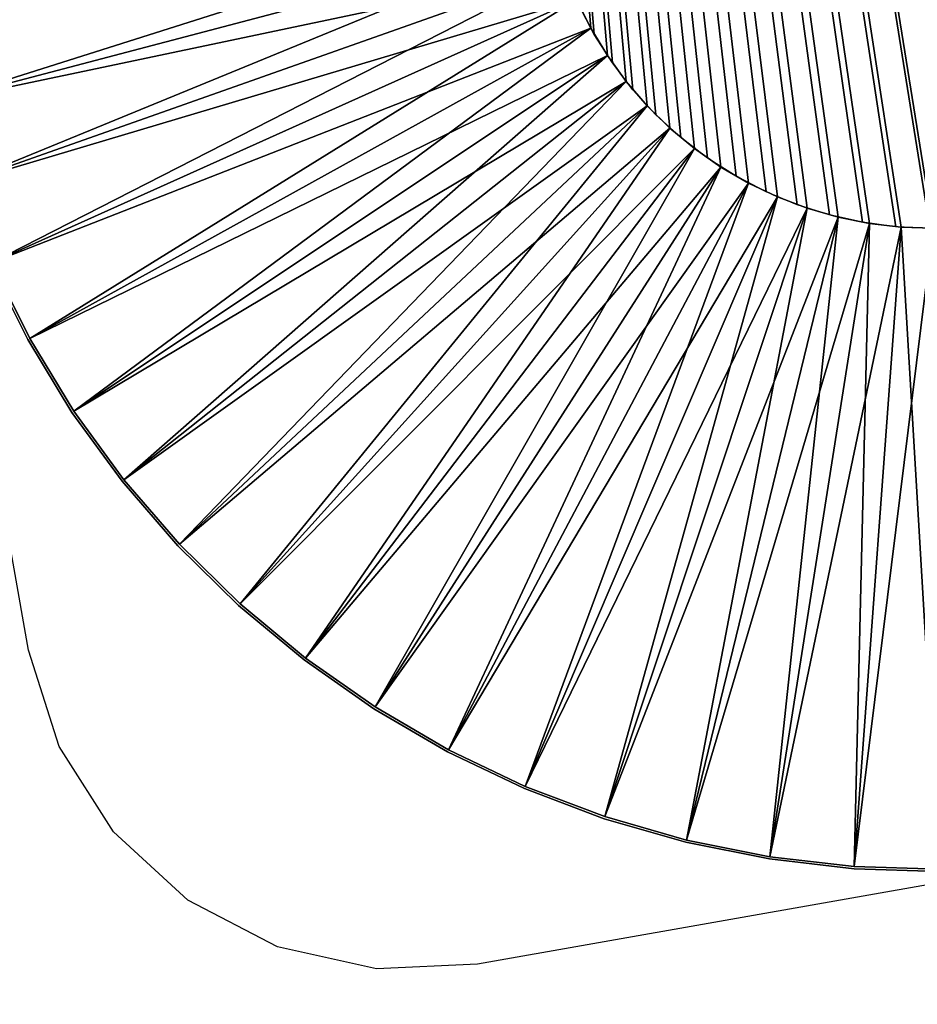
# Model space of a CAD drawing. Header units: inches. Extents: x -211 to 145, y -42 to 108.
# Tile 89 of 222: x 27.15 to 31.07, y -0.39 to 3.91. Entities that reach past the tile are written whole.
import ezdxf

# ---------------------------------------------------------------- set-up
doc = ezdxf.new("R2010")
doc.units = ezdxf.units.IN
doc.header["$MEASUREMENT"] = 0
for name, color, linetype in [('A-FURN', 7, 'Continuous'), ('A-FURN-P-TABL', 2, 'Continuous'), ('A-FURN-P-TABL-T', 2, 'Continuous'), ('CET Default', 7, 'Continuous')]:
    doc.layers.add(name, color=color, linetype=linetype)
for name, color, linetype, true_color in [('CET color Grey21', 7, 'Continuous', 0x363835), ('CET color Grey26', 7, 'Continuous', 0x434343), ('Layer0', 7, 'Continuous', 0xbec1ba)]:
    doc.layers.add(name, color=color, linetype=linetype, true_color=true_color)
doc.styles.add('Arial', font='arial.ttf')

# ---------------------------------------------------------------- blocks, each defined once
blk = doc.blocks.new('*C39')
at = {"layer": 'A-FURN-P-TABL', "linetype": 'Continuous'}
blk.add_lwpolyline([(-10.307, 6.5), (10.307, 6.5), (10.7452, 6.4423), (11.1535, 6.2732), (11.5041, 6.0041), (11.7732, 5.6535), (11.9423, 5.2452), (12, 4.807), (12, -4.807), (11.9423, -5.2452), (11.7732, -5.6535), (11.5041, -6.0041), (11.1535, -6.2732), (10.7452, -6.4423), (10.307, -6.5), (-10.307, -6.5)], dxfattribs=at)
at = {"layer": 'A-FURN-P-TABL-T', "linetype": 'Continuous', "style": 'Arial'}
blk.add_attdef('ITEXT', (-4.6654, -10.1244), '', height=2.8, dxfattribs=at).dxf.unprotected_set("ltscale", 0)
blk = doc.blocks.new('*C42')
at = {"layer": 'CET color Grey21', "linetype": 'Continuous'}
mesh = blk.add_polyface(dxfattribs=at)
corners = [(-9.201, -2.008, 25), (-9.1952, -2.1478, 25), (-9.1779, -2.2867, 25), (-9.1492, -2.4236, 25), (-9.1093, -2.5577, 25), (-9.0584, -2.6881, 25), (-8.9969, -2.8138, 25), (-8.9253, -2.934, 25), (-8.844, -3.0479, 25), (-8.7536, -3.1546, 25), (-8.6546, -3.2536, 25), (-8.5479, -3.344, 25), (-8.434, -3.4253, 25), (-8.3138, -3.4969, 25), (-8.1881, -3.5584, 25), (-8.0577, -3.6093, 25), (-7.9236, -3.6492, 25), (-7.7867, -3.6779, 25), (-7.6478, -3.6952, 25), (-7.508, -3.701, 25), (7.508, -3.701, 25), (7.6478, -3.6952, 25), (7.7867, -3.6779, 25), (7.9236, -3.6492, 25), (8.0577, -3.6093, 25), (8.1881, -3.5584, 25), (8.3138, -3.4969, 25), (8.434, -3.4253, 25), (8.5479, -3.344, 25), (8.6546, -3.2536, 25), (8.7536, -3.1546, 25), (8.844, -3.0479, 25), (8.9253, -2.934, 25), (8.9969, -2.8138, 25), (9.0584, -2.6881, 25), (9.1093, -2.5577, 25), (9.1492, -2.4236, 25), (9.1779, -2.2867, 25), (9.1952, -2.1478, 25), (9.201, -2.008, 25), (9.201, 2.008, 25), (9.1952, 2.1478, 25), (9.1779, 2.2867, 25), (9.1492, 2.4236, 25), (9.1093, 2.5577, 25), (9.0584, 2.6881, 25), (8.9969, 2.8138, 25), (8.9253, 2.934, 25), (8.844, 3.0479, 25), (8.7536, 3.1546, 25), (8.6546, 3.2536, 25), (8.5479, 3.344, 25), (8.434, 3.4253, 25), (8.3138, 3.4969, 25), (8.1881, 3.5584, 25), (8.0577, 3.6093, 25), (7.9236, 3.6492, 25), (7.7867, 3.6779, 25), (7.6478, 3.6952, 25), (7.508, 3.701, 25), (-7.508, 3.701, 25), (-7.6478, 3.6952, 25), (-7.7867, 3.6779, 25), (-7.9236, 3.6492, 25), (-8.0577, 3.6093, 25), (-8.1881, 3.5584, 25), (-8.3138, 3.4969, 25), (-8.434, 3.4253, 25), (-8.5479, 3.344, 25), (-8.6546, 3.2536, 25), (-8.7536, 3.1546, 25), (-8.844, 3.0479, 25), (-8.9253, 2.934, 25), (-8.9969, 2.8138, 25), (-9.0584, 2.6881, 25), (-9.1093, 2.5577, 25), (-9.1492, 2.4236, 25), (-9.1779, 2.2867, 25), (-9.1952, 2.1478, 25), (-9.201, 2.008, 25)]
mesh.append_faces([[corners[k] for k in face] for face in [(0, 1, 2, 0), (0, 2, 3, 0), (0, 3, 4, 0), (0, 4, 5, 0), (0, 5, 6, 0), (0, 6, 7, 0), (0, 7, 8, 0), (0, 8, 9, 0), (0, 9, 10, 0), (0, 10, 11, 0), (0, 11, 12, 0), (0, 12, 13, 0), (0, 13, 14, 0), (0, 14, 15, 0), (0, 15, 16, 0), (0, 16, 17, 0), (0, 17, 18, 0), (0, 18, 19, 0), (0, 19, 20, 0), (0, 20, 21, 0), (0, 21, 22, 0), (0, 22, 23, 0), (0, 23, 24, 0), (0, 24, 25, 0), (0, 25, 26, 0), (0, 26, 27, 0), (0, 27, 28, 0), (0, 28, 29, 0), (0, 29, 30, 0), (0, 30, 31, 0), (0, 31, 32, 0), (0, 32, 33, 0), (0, 33, 34, 0), (0, 34, 35, 0), (0, 35, 36, 0), (0, 36, 37, 0), (0, 37, 38, 0), (0, 38, 39, 0), (0, 39, 40, 0), (0, 40, 41, 0), (0, 41, 42, 0), (0, 42, 43, 0), (0, 43, 44, 0), (0, 44, 45, 0), (0, 45, 46, 0), (0, 46, 47, 0), (0, 47, 48, 0), (0, 48, 49, 0), (0, 49, 50, 0), (0, 50, 51, 0), (0, 51, 52, 0), (0, 52, 53, 0), (0, 53, 54, 0), (0, 54, 55, 0), (0, 55, 56, 0), (0, 56, 57, 0), (0, 57, 58, 0), (0, 58, 59, 0), (0, 59, 60, 0), (0, 60, 61, 0), (0, 61, 62, 0), (0, 62, 63, 0), (0, 63, 64, 0), (0, 64, 65, 0), (0, 65, 66, 0), (0, 66, 67, 0), (0, 67, 68, 0), (0, 68, 69, 0), (0, 69, 70, 0), (0, 70, 71, 0), (0, 71, 72, 0), (0, 72, 73, 0), (0, 73, 74, 0), (0, 74, 75, 0), (0, 75, 76, 0), (0, 76, 77, 0), (0, 77, 78, 0), (0, 78, 79, 0)]])
mesh = blk.add_polyface(dxfattribs=at)
corners = [(-9.201, -2.008, 23.815), (-9.1946, -2.1556, 23.815), (-9.1753, -2.302, 23.815), (-9.1433, -2.4462, 23.815), (-9.0989, -2.587, 23.815), (-9.0424, -2.7235, 23.815), (-8.9742, -2.8545, 23.815), (-8.8948, -2.9791, 23.815), (-8.8049, -3.0962, 23.815), (-8.7051, -3.2051, 23.815), (-8.5962, -3.3049, 23.815), (-8.4791, -3.3948, 23.815), (-8.3545, -3.4742, 23.815), (-8.2235, -3.5424, 23.815), (-8.087, -3.5989, 23.815), (-7.9462, -3.6433, 23.815), (-7.802, -3.6753, 23.815), (-7.6556, -3.6946, 23.815), (-7.508, -3.701, 23.815), (7.508, -3.701, 23.815), (7.6556, -3.6946, 23.815), (7.802, -3.6753, 23.815), (7.9462, -3.6433, 23.815), (8.087, -3.5989, 23.815), (8.2235, -3.5424, 23.815), (8.3545, -3.4742, 23.815), (8.4791, -3.3948, 23.815), (8.5962, -3.3049, 23.815), (8.7051, -3.2051, 23.815), (8.8049, -3.0962, 23.815), (8.8948, -2.9791, 23.815), (8.9742, -2.8545, 23.815), (9.0424, -2.7235, 23.815), (9.0989, -2.587, 23.815), (9.1433, -2.4462, 23.815), (9.1753, -2.302, 23.815), (9.1946, -2.1556, 23.815), (9.201, -2.008, 23.815), (9.201, 2.008, 23.815), (9.1946, 2.1556, 23.815), (9.1753, 2.302, 23.815), (9.1433, 2.4462, 23.815), (9.0989, 2.587, 23.815), (9.0424, 2.7235, 23.815), (8.9742, 2.8545, 23.815), (8.8948, 2.9791, 23.815), (8.8049, 3.0962, 23.815), (8.7051, 3.2051, 23.815), (8.5962, 3.3049, 23.815), (8.4791, 3.3948, 23.815), (8.3545, 3.4742, 23.815), (8.2235, 3.5424, 23.815), (8.087, 3.5989, 23.815), (7.9462, 3.6433, 23.815), (7.802, 3.6753, 23.815), (7.6556, 3.6946, 23.815), (7.508, 3.701, 23.815), (-7.508, 3.701, 23.815), (-7.6556, 3.6946, 23.815), (-7.802, 3.6753, 23.815), (-7.9462, 3.6433, 23.815), (-8.087, 3.5989, 23.815), (-8.2235, 3.5424, 23.815), (-8.3545, 3.4742, 23.815), (-8.4791, 3.3948, 23.815), (-8.5962, 3.3049, 23.815), (-8.7051, 3.2051, 23.815), (-8.8049, 3.0962, 23.815), (-8.8948, 2.9791, 23.815), (-8.9742, 2.8545, 23.815), (-9.0424, 2.7235, 23.815), (-9.0989, 2.587, 23.815), (-9.1433, 2.4462, 23.815), (-9.1753, 2.302, 23.815), (-9.1946, 2.1556, 23.815), (-9.201, 2.008, 23.815)]
mesh.append_faces([[corners[k] for k in face] for face in [(0, 2, 1, 0), (0, 3, 2, 0), (0, 4, 3, 0), (0, 5, 4, 0), (0, 6, 5, 0), (0, 7, 6, 0), (0, 8, 7, 0), (0, 9, 8, 0), (0, 10, 9, 0), (0, 11, 10, 0), (0, 12, 11, 0), (0, 13, 12, 0), (0, 14, 13, 0), (0, 15, 14, 0), (0, 16, 15, 0), (0, 17, 16, 0), (0, 18, 17, 0), (0, 19, 18, 0), (0, 20, 19, 0), (0, 21, 20, 0), (0, 22, 21, 0), (0, 23, 22, 0), (0, 24, 23, 0), (0, 25, 24, 0), (0, 26, 25, 0), (0, 27, 26, 0), (0, 28, 27, 0), (0, 29, 28, 0), (0, 30, 29, 0), (0, 31, 30, 0), (0, 32, 31, 0), (0, 33, 32, 0), (0, 34, 33, 0), (0, 35, 34, 0), (0, 36, 35, 0), (0, 37, 36, 0), (0, 38, 37, 0), (0, 39, 38, 0), (0, 40, 39, 0), (0, 41, 40, 0), (0, 42, 41, 0), (0, 43, 42, 0), (0, 44, 43, 0), (0, 45, 44, 0), (0, 46, 45, 0), (0, 47, 46, 0), (0, 48, 47, 0), (0, 49, 48, 0), (0, 50, 49, 0), (0, 51, 50, 0), (0, 52, 51, 0), (0, 53, 52, 0), (0, 54, 53, 0), (0, 55, 54, 0), (0, 56, 55, 0), (0, 57, 56, 0), (0, 58, 57, 0), (0, 59, 58, 0), (0, 60, 59, 0), (0, 61, 60, 0), (0, 62, 61, 0), (0, 63, 62, 0), (0, 64, 63, 0), (0, 65, 64, 0), (0, 66, 65, 0), (0, 67, 66, 0), (0, 68, 67, 0), (0, 69, 68, 0), (0, 70, 69, 0), (0, 71, 70, 0), (0, 72, 71, 0), (0, 73, 72, 0), (0, 74, 73, 0), (0, 75, 74, 0)]])
mesh = blk.add_polyface(dxfattribs=at)
corners = [(9.1779, -2.2867, 23.815), (9.1779, -2.2867, 25), (11.9411, -2.7478, 25), (11.9411, -2.7478, 24.565), (9.1492, -2.4236, 23.815), (9.1492, -2.4236, 25), (11.8649, -3.1113, 25), (11.8649, -3.1113, 24.565)]
mesh.append_faces([[corners[k] for k in face] for face in [(0, 4, 5, 0), (0, 5, 1, 0), (1, 5, 6, 1), (1, 6, 2, 1), (2, 6, 7, 2), (2, 7, 3, 2), (3, 7, 4, 3), (3, 4, 0, 3)]])
mesh = blk.add_polyface(dxfattribs=at)
corners = [(9.1492, -2.4236, 23.815), (9.1492, -2.4236, 25), (11.8649, -3.1113, 25), (11.8649, -3.1113, 24.565), (9.1093, -2.5577, 23.815), (9.1093, -2.5577, 25), (11.7589, -3.4673, 25), (11.7589, -3.4673, 24.565)]
mesh.append_faces([[corners[k] for k in face] for face in [(0, 4, 5, 0), (0, 5, 1, 0), (1, 5, 6, 1), (1, 6, 2, 1), (2, 6, 7, 2), (2, 7, 3, 2), (3, 7, 4, 3), (3, 4, 0, 3)]])
mesh = blk.add_polyface(dxfattribs=at)
corners = [(9.1093, -2.5577, 23.815), (9.1093, -2.5577, 25), (11.7589, -3.4673, 25), (11.7589, -3.4673, 24.565), (9.0584, -2.6881, 23.815), (9.0584, -2.6881, 25), (11.6238, -3.8134, 25), (11.6238, -3.8134, 24.565)]
mesh.append_faces([[corners[k] for k in face] for face in [(0, 4, 5, 0), (0, 5, 1, 0), (1, 5, 6, 1), (1, 6, 2, 1), (2, 6, 7, 2), (2, 7, 3, 2), (3, 7, 4, 3), (3, 4, 0, 3)]])
mesh = blk.add_polyface(dxfattribs=at)
corners = [(9.0584, -2.6881, 23.815), (9.0584, -2.6881, 25), (11.6238, -3.8134, 25), (11.6238, -3.8134, 24.565), (8.9969, -2.8138, 23.815), (8.9969, -2.8138, 25), (11.4607, -4.1471, 25), (11.4607, -4.1471, 24.565)]
mesh.append_faces([[corners[k] for k in face] for face in [(0, 4, 5, 0), (0, 5, 1, 0), (1, 5, 6, 1), (1, 6, 2, 1), (2, 6, 7, 2), (2, 7, 3, 2), (3, 7, 4, 3), (3, 4, 0, 3)]])
mesh = blk.add_polyface(dxfattribs=at)
corners = [(8.9969, -2.8138, 23.815), (8.9969, -2.8138, 25), (11.4607, -4.1471, 25), (11.4607, -4.1471, 24.565), (8.9253, -2.934, 23.815), (8.9253, -2.934, 25), (11.2706, -4.4662, 25), (11.2706, -4.4662, 24.565)]
mesh.append_faces([[corners[k] for k in face] for face in [(0, 4, 5, 0), (0, 5, 1, 0), (1, 5, 6, 1), (1, 6, 2, 1), (2, 6, 7, 2), (2, 7, 3, 2), (3, 7, 4, 3), (3, 4, 0, 3)]])
mesh = blk.add_polyface(dxfattribs=at)
corners = [(8.9253, -2.934, 23.815), (8.9253, -2.934, 25), (11.2706, -4.4662, 25), (11.2706, -4.4662, 24.565), (8.844, -3.0479, 23.815), (8.844, -3.0479, 25), (11.0547, -4.7685, 25), (11.0547, -4.7685, 24.565)]
mesh.append_faces([[corners[k] for k in face] for face in [(0, 4, 5, 0), (0, 5, 1, 0), (1, 5, 6, 1), (1, 6, 2, 1), (2, 6, 7, 2), (2, 7, 3, 2), (3, 7, 4, 3), (3, 4, 0, 3)]])
mesh = blk.add_polyface(dxfattribs=at)
corners = [(8.844, -3.0479, 23.815), (8.844, -3.0479, 25), (11.0547, -4.7685, 25), (11.0547, -4.7685, 24.565), (8.7536, -3.1546, 23.815), (8.7536, -3.1546, 25), (10.8146, -5.052, 25), (10.8146, -5.052, 24.565)]
mesh.append_faces([[corners[k] for k in face] for face in [(0, 4, 5, 0), (0, 5, 1, 0), (1, 5, 6, 1), (1, 6, 2, 1), (2, 6, 7, 2), (2, 7, 3, 2), (3, 7, 4, 3), (3, 4, 0, 3)]])
mesh = blk.add_polyface(dxfattribs=at)
corners = [(8.7536, -3.1546, 23.815), (8.7536, -3.1546, 25), (10.8146, -5.052, 25), (10.8146, -5.052, 24.565), (8.6546, -3.2536, 23.815), (8.6546, -3.2536, 25), (10.552, -5.3146, 25), (10.552, -5.3146, 24.565)]
mesh.append_faces([[corners[k] for k in face] for face in [(0, 4, 5, 0), (0, 5, 1, 0), (1, 5, 6, 1), (1, 6, 2, 1), (2, 6, 7, 2), (2, 7, 3, 2), (3, 7, 4, 3), (3, 4, 0, 3)]])
mesh = blk.add_polyface(dxfattribs=at)
corners = [(8.6546, -3.2536, 23.815), (8.6546, -3.2536, 25), (10.552, -5.3146, 25), (10.552, -5.3146, 24.565), (8.5479, -3.344, 23.815), (8.5479, -3.344, 25), (10.2685, -5.5547, 25), (10.2685, -5.5547, 24.565)]
mesh.append_faces([[corners[k] for k in face] for face in [(0, 4, 5, 0), (0, 5, 1, 0), (1, 5, 6, 1), (1, 6, 2, 1), (2, 6, 7, 2), (2, 7, 3, 2), (3, 7, 4, 3), (3, 4, 0, 3)]])
mesh = blk.add_polyface(dxfattribs=at)
corners = [(8.5479, -3.344, 23.815), (8.5479, -3.344, 25), (10.2685, -5.5547, 25), (10.2685, -5.5547, 24.565), (8.434, -3.4253, 23.815), (8.434, -3.4253, 25), (9.9662, -5.7706, 25), (9.9662, -5.7706, 24.565)]
mesh.append_faces([[corners[k] for k in face] for face in [(0, 4, 5, 0), (0, 5, 1, 0), (1, 5, 6, 1), (1, 6, 2, 1), (2, 6, 7, 2), (2, 7, 3, 2), (3, 7, 4, 3), (3, 4, 0, 3)]])
mesh = blk.add_polyface(dxfattribs=at)
corners = [(8.434, -3.4253, 23.815), (8.434, -3.4253, 25), (9.9662, -5.7706, 25), (9.9662, -5.7706, 24.565), (8.3138, -3.4969, 23.815), (8.3138, -3.4969, 25), (9.6471, -5.9607, 25), (9.6471, -5.9607, 24.565)]
mesh.append_faces([[corners[k] for k in face] for face in [(0, 4, 5, 0), (0, 5, 1, 0), (1, 5, 6, 1), (1, 6, 2, 1), (2, 6, 7, 2), (2, 7, 3, 2), (3, 7, 4, 3), (3, 4, 0, 3)]])
mesh = blk.add_polyface(dxfattribs=at)
corners = [(8.3138, -3.4969, 23.815), (8.3138, -3.4969, 25), (9.6471, -5.9607, 25), (9.6471, -5.9607, 24.565), (8.1881, -3.5584, 23.815), (8.1881, -3.5584, 25), (9.3134, -6.1238, 25), (9.3134, -6.1238, 24.565)]
mesh.append_faces([[corners[k] for k in face] for face in [(0, 4, 5, 0), (0, 5, 1, 0), (1, 5, 6, 1), (1, 6, 2, 1), (2, 6, 7, 2), (2, 7, 3, 2), (3, 7, 4, 3), (3, 4, 0, 3)]])
mesh = blk.add_polyface(dxfattribs=at)
corners = [(8.1881, -3.5584, 23.815), (8.1881, -3.5584, 25), (9.3134, -6.1238, 25), (9.3134, -6.1238, 24.565), (8.0577, -3.6093, 23.815), (8.0577, -3.6093, 25), (8.9673, -6.2589, 25), (8.9673, -6.2589, 24.565)]
mesh.append_faces([[corners[k] for k in face] for face in [(0, 4, 5, 0), (0, 5, 1, 0), (1, 5, 6, 1), (1, 6, 2, 1), (2, 6, 7, 2), (2, 7, 3, 2), (3, 7, 4, 3), (3, 4, 0, 3)]])
mesh = blk.add_polyface(dxfattribs=at)
corners = [(8.0577, -3.6093, 23.815), (8.0577, -3.6093, 25), (8.9673, -6.2589, 25), (8.9673, -6.2589, 24.565), (7.9236, -3.6492, 23.815), (7.9236, -3.6492, 25), (8.6113, -6.3649, 25), (8.6113, -6.3649, 24.565)]
mesh.append_faces([[corners[k] for k in face] for face in [(0, 4, 5, 0), (0, 5, 1, 0), (1, 5, 6, 1), (1, 6, 2, 1), (2, 6, 7, 2), (2, 7, 3, 2), (3, 7, 4, 3), (3, 4, 0, 3)]])
mesh = blk.add_polyface(dxfattribs=at)
corners = [(7.9236, -3.6492, 23.815), (7.9236, -3.6492, 25), (8.6113, -6.3649, 25), (8.6113, -6.3649, 24.565), (7.7867, -3.6779, 23.815), (7.7867, -3.6779, 25), (8.2478, -6.4411, 25), (8.2478, -6.4411, 24.565)]
mesh.append_faces([[corners[k] for k in face] for face in [(0, 4, 5, 0), (0, 5, 1, 0), (1, 5, 6, 1), (1, 6, 2, 1), (2, 6, 7, 2), (2, 7, 3, 2), (3, 7, 4, 3), (3, 4, 0, 3)]])
mesh = blk.add_polyface(dxfattribs=at)
corners = [(7.6478, -3.6952, 23.815), (7.6478, -3.6952, 25), (7.8791, -6.487, 25), (7.8791, -6.487, 24.565), (7.508, -3.701, 23.815), (7.508, -3.701, 25), (7.508, -6.5024, 25), (7.508, -6.5024, 24.565)]
mesh.append_faces([[corners[k] for k in face] for face in [(0, 4, 5, 0), (0, 5, 1, 0), (1, 5, 6, 1), (1, 6, 2, 1), (2, 6, 7, 2), (2, 7, 3, 2), (3, 7, 4, 3), (3, 4, 0, 3)]])
mesh = blk.add_polyface(dxfattribs=at)
corners = [(7.7867, -3.6779, 23.815), (7.7867, -3.6779, 25), (8.2478, -6.4411, 25), (8.2478, -6.4411, 24.565), (7.6478, -3.6952, 23.815), (7.6478, -3.6952, 25), (7.8791, -6.487, 25), (7.8791, -6.487, 24.565)]
mesh.append_faces([[corners[k] for k in face] for face in [(0, 4, 5, 0), (0, 5, 1, 0), (1, 5, 6, 1), (1, 6, 2, 1), (2, 6, 7, 2), (2, 7, 3, 2), (3, 7, 4, 3), (3, 4, 0, 3)]])
at = {"layer": 'CET color Grey26', "linetype": 'Continuous'}
mesh = blk.add_polyface(dxfattribs=at)
corners = [(11.951, -2.7494, 25), (11.951, -2.7494, 24.565), (11.8746, -3.1138, 25), (11.8746, -3.1138, 24.565)]
mesh.append_faces([[corners[k] for k in face] for face in [(0, 2, 3, 0), (0, 3, 1, 0)]])
mesh = blk.add_polyface(dxfattribs=at)
corners = [(11.8746, -3.1138, 25), (11.8746, -3.1138, 24.565), (11.7683, -3.4706, 25), (11.7683, -3.4706, 24.565)]
mesh.append_faces([[corners[k] for k in face] for face in [(0, 2, 3, 0), (0, 3, 1, 0)]])
mesh = blk.add_polyface(dxfattribs=at)
corners = [(11.7683, -3.4706, 25), (11.7683, -3.4706, 24.565), (11.633, -3.8174, 25), (11.633, -3.8174, 24.565)]
mesh.append_faces([[corners[k] for k in face] for face in [(0, 2, 3, 0), (0, 3, 1, 0)]])
mesh = blk.add_polyface(dxfattribs=at)
corners = [(11.633, -3.8174, 25), (11.633, -3.8174, 24.565), (11.4695, -4.1519, 25), (11.4695, -4.1519, 24.565)]
mesh.append_faces([[corners[k] for k in face] for face in [(0, 2, 3, 0), (0, 3, 1, 0)]])
mesh = blk.add_polyface(dxfattribs=at)
corners = [(11.4695, -4.1519, 25), (11.4695, -4.1519, 24.565), (11.2789, -4.4717, 25), (11.2789, -4.4717, 24.565)]
mesh.append_faces([[corners[k] for k in face] for face in [(0, 2, 3, 0), (0, 3, 1, 0)]])
mesh = blk.add_polyface(dxfattribs=at)
corners = [(11.2789, -4.4717, 25), (11.2789, -4.4717, 24.565), (11.0626, -4.7747, 25), (11.0626, -4.7747, 24.565)]
mesh.append_faces([[corners[k] for k in face] for face in [(0, 2, 3, 0), (0, 3, 1, 0)]])
mesh = blk.add_polyface(dxfattribs=at)
corners = [(11.0626, -4.7747, 25), (11.0626, -4.7747, 24.565), (10.822, -5.0587, 25), (10.822, -5.0587, 24.565)]
mesh.append_faces([[corners[k] for k in face] for face in [(0, 2, 3, 0), (0, 3, 1, 0)]])
mesh = blk.add_polyface(dxfattribs=at)
corners = [(10.822, -5.0587, 25), (10.822, -5.0587, 24.565), (10.5587, -5.322, 25), (10.5587, -5.322, 24.565)]
mesh.append_faces([[corners[k] for k in face] for face in [(0, 2, 3, 0), (0, 3, 1, 0)]])
mesh = blk.add_polyface(dxfattribs=at)
corners = [(10.5587, -5.322, 25), (10.5587, -5.322, 24.565), (10.2747, -5.5626, 25), (10.2747, -5.5626, 24.565)]
mesh.append_faces([[corners[k] for k in face] for face in [(0, 2, 3, 0), (0, 3, 1, 0)]])
mesh = blk.add_polyface(dxfattribs=at)
corners = [(10.2747, -5.5626, 25), (10.2747, -5.5626, 24.565), (9.9717, -5.7789, 25), (9.9717, -5.7789, 24.565)]
mesh.append_faces([[corners[k] for k in face] for face in [(0, 2, 3, 0), (0, 3, 1, 0)]])
mesh = blk.add_polyface(dxfattribs=at)
corners = [(9.9717, -5.7789, 25), (9.9717, -5.7789, 24.565), (9.6519, -5.9695, 25), (9.6519, -5.9695, 24.565)]
mesh.append_faces([[corners[k] for k in face] for face in [(0, 2, 3, 0), (0, 3, 1, 0)]])
mesh = blk.add_polyface(dxfattribs=at)
corners = [(9.6519, -5.9695, 25), (9.6519, -5.9695, 24.565), (9.3174, -6.133, 25), (9.3174, -6.133, 24.565)]
mesh.append_faces([[corners[k] for k in face] for face in [(0, 2, 3, 0), (0, 3, 1, 0)]])
mesh = blk.add_polyface(dxfattribs=at)
corners = [(9.3174, -6.133, 25), (9.3174, -6.133, 24.565), (8.9706, -6.2683, 25), (8.9706, -6.2683, 24.565)]
mesh.append_faces([[corners[k] for k in face] for face in [(0, 2, 3, 0), (0, 3, 1, 0)]])
mesh = blk.add_polyface(dxfattribs=at)
corners = [(8.9706, -6.2683, 25), (8.9706, -6.2683, 24.565), (8.6138, -6.3746, 25), (8.6138, -6.3746, 24.565)]
mesh.append_faces([[corners[k] for k in face] for face in [(0, 2, 3, 0), (0, 3, 1, 0)]])
blk = doc.blocks.new('*C48')
at = {"layer": 'A-FURN', "linetype": 'Continuous', "rotation": 279.9999999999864}
blk.add_blockref('*C42', (31.7993, 12.4354, 0), dxfattribs=at)
blk = doc.blocks.new('*C43')
at = {"layer": 'Layer0', "linetype": 'Continuous'}
mesh = blk.add_polyface(dxfattribs=at)
corners = [(61.3146, 12.1963, 0), (50.3266, 20.9185), (-0.4731, 0.094), (54.4833, 0.0235), (51.9802, 34.7319, 0), (38.4904, 38.6324), (34.7318, 51.9801, 0), (20.7769, 50.4684), (12.1961, 61.3147, 0), (-0.1181, 54.6247), (-12.1961, 61.3147, 0), (-21.0132, 50.4684), (-34.7318, 51.9801, 0), (-38.7272, 38.6323), (-51.9802, 34.7319, 0), (-50.5629, 20.9185), (-61.3146, 12.1962, 0), (-54.7195, 0.0234), (-61.3146, -12.1963, 0), (-50.5629, -20.8714), (-51.9802, -34.732, 0), (-38.7272, -38.5854), (-34.7318, -51.9801, 0), (-21.0132, -50.4214), (-0.1181, -54.5776), (-12.1961, -61.3147, 0), (20.7769, -50.4213), (12.1961, -61.3147, 0), (38.4904, -38.5853), (34.7318, -51.98, 0), (51.9802, -34.7319, 0), (50.3266, -20.8714), (61.3146, -12.1962, 0), (68.8976, 0, 0), (67.5738, 13.4413, 0), (63.6534, 26.366, 0), (57.2865, 38.2775, 0), (48.718, 48.7179, 0), (38.2776, 57.2863, 0), (26.3663, 63.6531, 0), (13.4412, 67.5737, 0), (0, 68.8976, 0), (-13.4412, 67.5737, 0), (-26.3663, 63.6531, 0), (-38.2776, 57.2863, 0), (-48.718, 48.7179, 0), (-57.2865, 38.2775, 0), (-63.6534, 26.366, 0), (-67.5738, 13.4413, 0), (-68.8976, 0, 0), (-67.5738, -13.4413, 0), (-63.6534, -26.366, 0), (-57.2865, -38.2775, 0), (-48.718, -48.718, 0), (-38.2776, -57.2863, 0), (-26.3656, -63.6531, 0), (-13.4412, -67.5738, 0), (0, -68.8976, 0), (13.4412, -67.5737, 0), (26.3663, -63.653, 0), (38.2776, -57.2862, 0), (48.718, -48.7179, 0), (57.2865, -38.2774, 0), (63.6534, -26.3659, 0), (67.5738, -13.4411, 0)]
mesh.append_faces([[corners[k] for k in face] for face in [(0, 2, 1, 0), (0, 3, 2, 0), (4, 2, 5, 4), (4, 1, 2, 4), (6, 2, 7, 6), (5, 2, 6, 5), (8, 2, 9, 8), (7, 2, 8, 7), (2, 11, 10, 2), (9, 2, 10, 9), (2, 13, 12, 2), (2, 12, 11, 2), (2, 15, 14, 2), (2, 14, 13, 2), (2, 17, 16, 2), (2, 16, 15, 2), (2, 19, 18, 2), (2, 18, 17, 2), (2, 21, 20, 2), (2, 20, 19, 2), (2, 23, 22, 2), (2, 22, 21, 2), (24, 25, 2, 24), (2, 25, 23, 2), (26, 27, 2, 26), (27, 24, 2, 27), (28, 29, 2, 28), (29, 26, 2, 29), (30, 2, 31, 30), (30, 28, 2, 30), (32, 2, 3, 32), (32, 31, 2, 32), (33, 0, 34, 33), (33, 3, 0, 33), (34, 1, 35, 34), (34, 0, 1, 34), (35, 4, 36, 35), (35, 1, 4, 35), (36, 5, 37, 36), (36, 4, 5, 36), (37, 6, 38, 37), (37, 5, 6, 37), (38, 7, 39, 38), (38, 6, 7, 38), (39, 8, 40, 39), (39, 7, 8, 39), (40, 9, 41, 40), (40, 8, 9, 40), (41, 10, 42, 41), (41, 9, 10, 41), (42, 11, 43, 42), (10, 11, 42, 10), (43, 12, 44, 43), (11, 12, 43, 11), (44, 13, 45, 44), (12, 13, 44, 12), (45, 14, 46, 45), (13, 14, 45, 13), (15, 47, 46, 15), (15, 46, 14, 15), (16, 48, 47, 16), (15, 16, 47, 15), (17, 49, 48, 17), (17, 48, 16, 17), (18, 50, 49, 18), (17, 18, 49, 17), (19, 51, 50, 19), (19, 50, 18, 19), (20, 52, 51, 20), (19, 20, 51, 19), (21, 53, 52, 21), (21, 52, 20, 21), (22, 54, 53, 22), (22, 53, 21, 22), (23, 55, 54, 23), (23, 54, 22, 23), (25, 56, 55, 25), (25, 55, 23, 25), (57, 56, 24, 57), (24, 56, 25, 24), (58, 57, 27, 58), (27, 57, 24, 27), (59, 58, 26, 59), (26, 58, 27, 26), (60, 59, 29, 60), (29, 59, 26, 29), (61, 60, 28, 61), (28, 60, 29, 28), (62, 61, 30, 62), (30, 61, 28, 30), (63, 62, 31, 63), (62, 30, 31, 62), (64, 63, 32, 64), (63, 31, 32, 63), (33, 64, 3, 33), (64, 32, 3, 64)]])
mesh = blk.add_polyface(dxfattribs=at)
corners = [(61.3146, 12.1963, 0), (50.3266, 20.9185), (-0.4731, 0.094), (54.4833, 0.0235), (51.9802, 34.7319, 0), (38.4904, 38.6324), (34.7318, 51.9801, 0), (20.7769, 50.4684), (12.1961, 61.3147, 0), (-0.1181, 54.6247), (-12.1961, 61.3147, 0), (-21.0132, 50.4684), (-34.7318, 51.9801, 0), (-38.7272, 38.6323), (-51.9802, 34.7319, 0), (-50.5629, 20.9185), (-61.3146, 12.1962, 0), (-54.7195, 0.0234), (-61.3146, -12.1963, 0), (-50.5629, -20.8714), (-51.9802, -34.732, 0), (-38.7272, -38.5854), (-34.7318, -51.9801, 0), (-21.0132, -50.4214), (-0.1181, -54.5776), (-12.1961, -61.3147, 0), (20.7769, -50.4213), (12.1961, -61.3147, 0), (38.4904, -38.5853), (34.7318, -51.98, 0), (51.9802, -34.7319, 0), (50.3266, -20.8714), (61.3146, -12.1962, 0), (68.8976, 0, 0), (67.5738, 13.4413, 0), (63.6534, 26.366, 0), (57.2865, 38.2775, 0), (48.718, 48.7179, 0), (38.2776, 57.2863, 0), (26.3663, 63.6531, 0), (13.4412, 67.5737, 0), (0, 68.8976, 0), (-13.4412, 67.5737, 0), (-26.3663, 63.6531, 0), (-38.2776, 57.2863, 0), (-48.718, 48.7179, 0), (-57.2865, 38.2775, 0), (-63.6534, 26.366, 0), (-67.5738, 13.4413, 0), (-68.8976, 0, 0), (-67.5738, -13.4413, 0), (-63.6534, -26.366, 0), (-57.2865, -38.2775, 0), (-48.718, -48.718, 0), (-38.2776, -57.2863, 0), (-26.3656, -63.6531, 0), (-13.4412, -67.5738, 0), (0, -68.8976, 0), (13.4412, -67.5737, 0), (26.3663, -63.653, 0), (38.2776, -57.2862, 0), (48.718, -48.7179, 0), (57.2865, -38.2774, 0), (63.6534, -26.3659, 0), (67.5738, -13.4411, 0)]
mesh.append_faces([[corners[k] for k in face] for face in [(0, 1, 2, 0), (0, 2, 3, 0), (4, 5, 2, 4), (4, 2, 1, 4), (6, 7, 2, 6), (5, 6, 2, 5), (8, 9, 2, 8), (7, 8, 2, 7), (2, 10, 11, 2), (9, 10, 2, 9), (2, 12, 13, 2), (2, 11, 12, 2), (2, 14, 15, 2), (2, 13, 14, 2), (2, 16, 17, 2), (2, 15, 16, 2), (2, 18, 19, 2), (2, 17, 18, 2), (2, 20, 21, 2), (2, 19, 20, 2), (2, 22, 23, 2), (2, 21, 22, 2), (24, 2, 25, 24), (2, 23, 25, 2), (26, 2, 27, 26), (27, 2, 24, 27), (28, 2, 29, 28), (29, 2, 26, 29), (30, 31, 2, 30), (30, 2, 28, 30), (32, 3, 2, 32), (32, 2, 31, 32), (33, 34, 0, 33), (33, 0, 3, 33), (34, 35, 1, 34), (34, 1, 0, 34), (35, 36, 4, 35), (35, 4, 1, 35), (36, 37, 5, 36), (36, 5, 4, 36), (37, 38, 6, 37), (37, 6, 5, 37), (38, 39, 7, 38), (38, 7, 6, 38), (39, 40, 8, 39), (39, 8, 7, 39), (40, 41, 9, 40), (40, 9, 8, 40), (41, 42, 10, 41), (41, 10, 9, 41), (42, 43, 11, 42), (10, 42, 11, 10), (43, 44, 12, 43), (11, 43, 12, 11), (44, 45, 13, 44), (12, 44, 13, 12), (45, 46, 14, 45), (13, 45, 14, 13), (15, 46, 47, 15), (15, 14, 46, 15), (16, 47, 48, 16), (15, 47, 16, 15), (17, 48, 49, 17), (17, 16, 48, 17), (18, 49, 50, 18), (17, 49, 18, 17), (19, 50, 51, 19), (19, 18, 50, 19), (20, 51, 52, 20), (19, 51, 20, 19), (21, 52, 53, 21), (21, 20, 52, 21), (22, 53, 54, 22), (22, 21, 53, 22), (23, 54, 55, 23), (23, 22, 54, 23), (25, 55, 56, 25), (25, 23, 55, 25), (57, 24, 56, 57), (24, 25, 56, 24), (58, 27, 57, 58), (27, 24, 57, 27), (59, 26, 58, 59), (26, 27, 58, 26), (60, 29, 59, 60), (29, 26, 59, 29), (61, 28, 60, 61), (28, 29, 60, 28), (62, 30, 61, 62), (30, 28, 61, 30), (63, 31, 62, 63), (62, 31, 30, 62), (64, 32, 63, 64), (63, 32, 31, 63), (33, 3, 64, 33), (64, 3, 32, 64)]])
blk = doc.blocks.new('*C49')
at = {"layer": 'CET Default', "linetype": 'Continuous', "rotation": 269.9999999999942}
blk.add_blockref('*C43', (60.2259, 27.0167, 0), dxfattribs=at)

msp = doc.modelspace()

# ---------------------------------------------------------------- block references
at = {"layer": 'A-FURN', "linetype": 'Continuous'}
msp.add_blockref('*C48', (0, 0), dxfattribs=at)
at = {"layer": 'A-FURN', "linetype": 'Continuous', "rotation": 279.9999999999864}
msp.add_blockref('*C39', (31.7993, 12.4354, 0), dxfattribs=at)
at = {"layer": 'CET Default', "linetype": 'Continuous'}
msp.add_blockref('*C49', (0, 0), dxfattribs=at)

doc.saveas('drawing.dxf')
